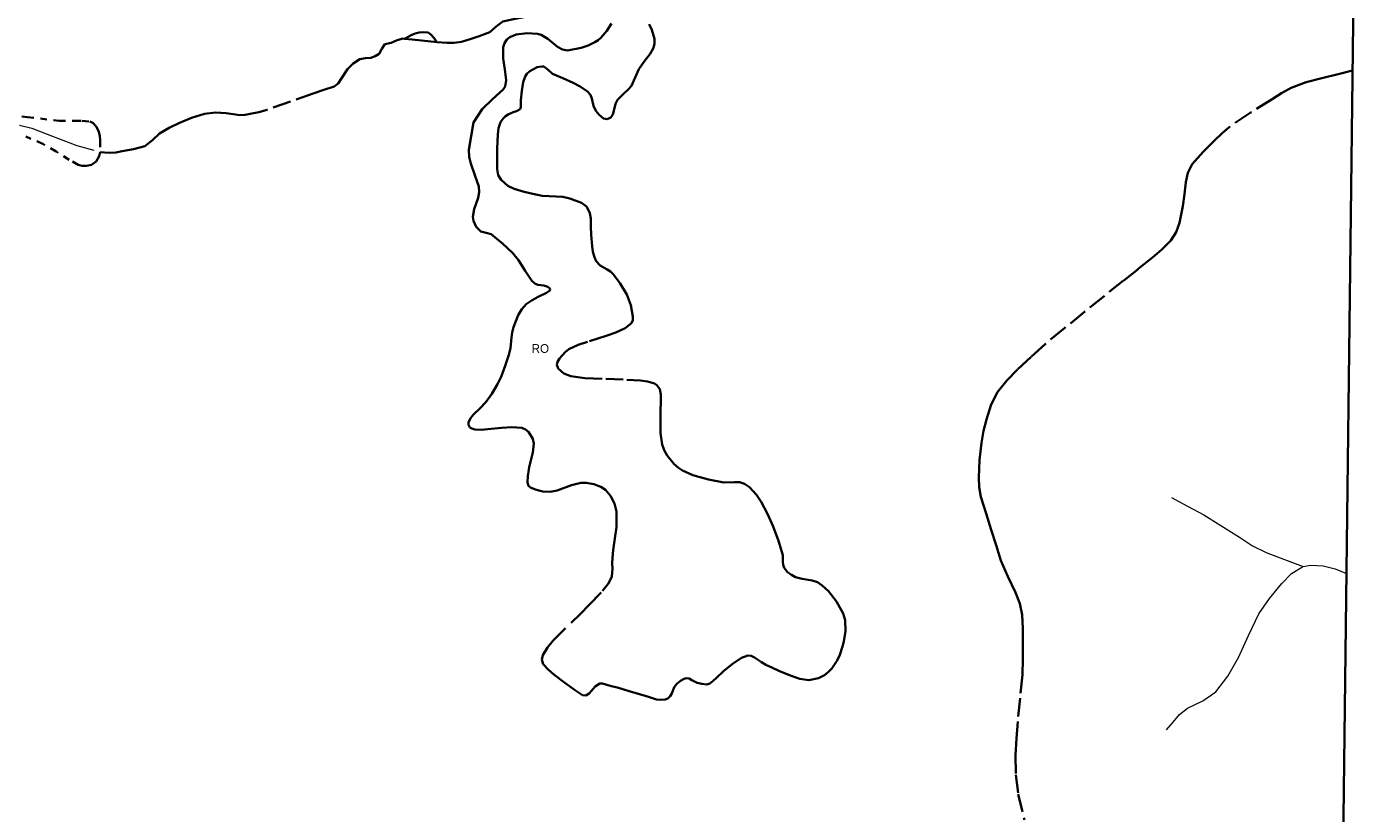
# Model space of a CAD drawing. Header units: metres. Extents: x 407555 to 411072, y 4571682 to 4574038.
# Tile 66 of 67: x 410687 to 411072, y 4573394 to 4573620. Entities that reach past the tile are written whole.
import ezdxf
from ezdxf.enums import TextEntityAlignment as Align

# ---------------------------------------------------------------- set-up
doc = ezdxf.new("R2010")
doc.units = ezdxf.units.M
doc.header["$MEASUREMENT"] = 0
for name, pattern in [('bt5mv20_nopinta', [10, 5, -5]), ('bt5mv20_tlin1', [7, 5.25, -1.75]), ('bt5mv20_tlin7', [3.75, 1.875, -1.875])]:
    doc.linetypes.add(name, pattern=pattern)
for name, color, linetype, lineweight in [('COB02_CN', 7, 'Continuous', 15), ('COB02_LN', 7, 'Continuous', 15), ('ESP02_LN', 7, 'Continuous', 15), ('FLU01_LN', 7, 'Continuous', 15), ('VIA16_LN', 7, 'Continuous', 15), ('VIA21_LN', 7, 'Continuous', 15), ('VIR01_LN', 7, 'Continuous', 15)]:
    doc.layers.add(name, color=color, linetype=linetype, lineweight=lineweight)
doc.styles.add('034', font='txt')

msp = doc.modelspace()

# ---------------------------------------------------------------- linework, layer by layer
at = {"layer": 'COB02_LN', "color": 7, "linetype": 'bt5mv20_nopinta', "lineweight": 35}
for points in [[(410865.42, 4573620.61, 533.71), (410866.18, 4573619.01, 532.78), (410866.93, 4573616.38, 530.89), (410866.9, 4573615.08, 529.93), (410866.57, 4573613.82, 528.95), (410865.67, 4573612.14, 527.49), (410863.98, 4573609.92, 525.28), (410862.41, 4573607.69, 523.06), (410861.39, 4573605.35, 520.64), (410860.29, 4573602.99, 518.41), (410859.49, 4573602.01, 518.03), (410857.83, 4573600.5, 518.22), (410856.3, 4573598.97, 518.36), (410855.73, 4573597.81, 518.15), (410855.25, 4573595.74, 517.78), (410854.92, 4573594.74, 517.6), (410854.39, 4573593.88, 517.47), (410853.33, 4573593.39, 517.42), (410852.23, 4573593.61, 517.6), (410851.03, 4573594.67, 518.36), (410850.07, 4573595.79, 519.42), (410849.43, 4573597.2, 520.89), (410848.97, 4573599.35, 523.25), (410848.52, 4573600.38, 524.36), (410847.64, 4573601.36, 525.36), (410845.6, 4573602.71, 526.8), (410843.55, 4573603.76, 528.26), (410840.61, 4573605.1, 530.68), (410837.67, 4573606.39, 533.12), (410836.38, 4573607.49, 534.44), (410835.17, 4573608.45, 535.74), (410834.59, 4573608.52, 536.08), (410833.25, 4573608.25, 536.22), (410831.12, 4573607.17, 535.73), (410830.28, 4573606.43, 535.34), (410829.76, 4573605.64, 534.95), (410829.27, 4573604.03, 534.04), (410828.84, 4573601.51, 532.33), (410828.53, 4573598.88, 530.97), (410828.6, 4573597.47, 530.72), (410828.58, 4573596.78, 530.76), (410828.32, 4573596.23, 530.97), (410827.36, 4573595.72, 531.64), (410826.32, 4573595.37, 532.34), (410824.89, 4573594.71, 533.29), (410824.18, 4573594.28, 533.7)], [(410853.91, 4573619.79, 550.71), (410854.55, 4573620.79, 550.04)], [(410830.73, 4573488.22, 504.83), (410830.48, 4573489.2, 507.25), (410830.6, 4573491.05, 511.14), (410830.78, 4573492.22, 512.88), (410830.98, 4573493.59, 514.29), (410831.3, 4573495.1, 515.15), (410832, 4573497.77, 515.91), (410832.32, 4573500.39, 516.42), (410832.01, 4573501.73, 516.7), (410830.75, 4573503.69, 517.1), (410829.86, 4573504.42, 517.28), (410828.86, 4573504.86, 517.45), (410825.93, 4573505.08, 517.7), (410822.99, 4573504.9, 517.89), (410819.08, 4573504.5, 518.69), (410817.19, 4573504.33, 519.41), (410815.38, 4573504.4, 520.39), (410814.49, 4573504.62, 521.18), (410813.96, 4573504.94, 522.03), (410813.54, 4573505.71, 523.78), (410813.59, 4573506.42, 525.18), (410814.14, 4573507.6, 527.23), (410815.11, 4573508.78, 528.91), (410816.8, 4573510.4, 530.77), (410818.49, 4573512.24, 532.25), (410820.22, 4573514.63, 533.34), (410821.88, 4573517.34, 533.91), (410822.91, 4573519.44, 534.01), (410824.11, 4573522.65, 533.73), (410825.11, 4573525.76, 533.04), (410825.57, 4573527.75, 532.11), (410825.91, 4573530.72, 530.13), (410826.11, 4573532.21, 529.3), (410826.47, 4573533.7, 528.83), (410827.83, 4573537.21, 528.63), (410828.82, 4573538.88, 528.69), (410830.09, 4573540.29, 528.83), (410831.8, 4573541.43, 529.05), (410833.57, 4573542.44, 529.41), (410835.95, 4573543.62, 530.2), (410836.84, 4573544.21, 530.77), (410837, 4573544.51, 531.09), (410836.9, 4573544.8, 531.42), (410836.3, 4573545.32, 532.32), (410835.2, 4573545.7, 534.33), (410833.44, 4573545.87, 537.65), (410832.56, 4573546.23, 539.12), (410831.68, 4573547.04, 540.26), (410829.77, 4573549.93, 542.01), (410827.86, 4573552.98, 543.09), (410826.28, 4573554.93, 543.59), (410823.34, 4573557.76, 544.28), (410820.08, 4573560.4, 544.84), (410818.6, 4573560.78, 545.03), (410817.07, 4573561.2, 545.15), (410815.74, 4573562.55, 545.17), (410814.97, 4573564.19, 545.17), (410814.83, 4573565.41, 545.19), (410815.2, 4573567.59, 545.22), (410816.3, 4573570.86, 545.28), (410816.63, 4573572.47, 545.33), (410816.53, 4573574.04, 545.4), (410815.35, 4573577.32, 545.69), (410814.19, 4573580.65, 546.12), (410813.71, 4573582.62, 546.42), (410813.61, 4573584.6, 546.68), (410814.28, 4573588.52, 547), (410814.95, 4573592.44, 547.33), (410817.49, 4573596.28, 548.63), (410820.47, 4573599.11, 549.12), (410823.45, 4573601.93, 549.6), (410824.06, 4573602.76, 549.7), (410824.39, 4573604.55, 549.75), (410823.92, 4573607.65, 549.66), (410823.53, 4573610.74, 549.58), (410823.46, 4573612.95, 549.58), (410823.52, 4573614.05, 549.58), (410823.84, 4573615.15, 549.58), (410824.55, 4573616.22, 549.61), (410825.4, 4573616.92, 549.68), (410827.24, 4573617.69, 549.87), (410830.42, 4573618.05, 550.2), (410833.33, 4573617.88, 550.45), (410834.41, 4573617.58, 550.51), (410836.27, 4573616.39, 550.62), (410839.06, 4573614.14, 550.77), (410840.48, 4573613.35, 550.84), (410841.92, 4573613.1, 550.9), (410845.87, 4573613.81, 551.02), (410847.88, 4573614.52, 551.07), (410849.83, 4573615.49, 551.12), (410850.72, 4573616.07, 551.23), (410851.5, 4573616.74, 551.35), (410853.19, 4573618.75, 551.14), (410853.91, 4573619.79, 550.71)], [(410824.18, 4573594.28, 533.7), (410823.48, 4573593.62, 534.02), (410822.74, 4573592.52, 534.18), (410822.14, 4573590.78, 533.98), (410821.92, 4573588.99, 533.58), (410821.78, 4573584.94, 532.52), (410821.8, 4573580.89, 531.51), (410821.76, 4573579.08, 531.5), (410822.08, 4573577.28, 531.48), (410822.87, 4573575.96, 531.16), (410824.87, 4573574.28, 530.43), (410826.68, 4573573.44, 529.71), (410829.53, 4573572.59, 528.3), (410832.04, 4573571.95, 526.42), (410834.72, 4573571.44, 523.74), (410838.69, 4573571.25, 519.68), (410840.65, 4573571.08, 517.65), (410842.58, 4573570.64, 515.64), (410845.96, 4573569.43, 512.13), (410847.37, 4573568.3, 510.41), (410847.92, 4573567.49, 509.56), (410848.33, 4573566.46, 508.74), (410848.61, 4573564.94, 507.93), (410848.67, 4573562.59, 507.35), (410848.75, 4573560.22, 506.96), (410849, 4573556.98, 506.75), (410849.22, 4573555.36, 506.63), (410849.66, 4573553.8, 506.17), (410850.21, 4573552.67, 505.43), (410851.36, 4573551.4, 503.67), (410853.28, 4573550.31, 500.52), (410854.24, 4573549.71, 498.98), (410855.14, 4573548.82, 497.64), (410857.09, 4573546.21, 494.91), (410858.97, 4573543.06, 492.43), (410860.08, 4573540.01, 490.98), (410860.68, 4573536.82, 490.05), (410860.71, 4573535.78, 489.9), (410860.32, 4573534.84, 490.13), (410858.53, 4573533.4, 491.54), (410855.77, 4573532.19, 493.87), (410853.05, 4573531.25, 496.32), (410847.69, 4573529.55, 501.57), (410845.01, 4573528.69, 504.23), (410842.34, 4573527.41, 506.77), (410841.25, 4573526.56, 507.54), (410839.64, 4573524.72, 508.09), (410839.1, 4573523.78, 508.05), (410838.89, 4573522.97, 507.76), (410839.29, 4573521.92, 507.1), (410840.94, 4573520.46, 505.9), (410842.88, 4573519.63, 504.47), (410846.89, 4573519.12, 500.9), (410852.9, 4573518.92, 495.54), (410858.92, 4573518.67, 490.19), (410862.89, 4573518.41, 486.73), (410864.89, 4573518.14, 485.02), (410866.87, 4573517.59, 483.33), (410867.57, 4573517.12, 482.81), (410868.39, 4573515.9, 482.32), (410868.72, 4573514.43, 482.17), (410868.69, 4573512.16, 482.23), (410868.66, 4573509.89, 482.38), (410868.62, 4573507.76, 482.57), (410868.59, 4573505.64, 482.81), (410868.63, 4573503.37, 483.27), (410869.13, 4573500.09, 484.31), (410869.71, 4573498.49, 484.83), (410870.56, 4573496.89, 485.26), (410872.59, 4573494.4, 485.72), (410873.75, 4573493.42, 485.66), (410874.96, 4573492.64, 485.26), (410877.92, 4573491.3, 483.6), (410882.39, 4573490.05, 480.58), (410886.82, 4573489.17, 477.24), (410889.85, 4573489.25, 474.74), (410891.32, 4573489.28, 473.48), (410892.74, 4573488.83, 472.28), (410894.11, 4573487.87, 471.13), (410896.18, 4573485.65, 469.31), (410897.52, 4573483.62, 468.14), (410899.28, 4573480.2, 466.8), (410900.91, 4573476.54, 466.05), (410902.45, 4573472.48, 465.88), (410903.69, 4573468.36, 466.03), (410903.75, 4573466.51, 466.2), (410903.77, 4573465.58, 466.3), (410904.1, 4573464.67, 466.36), (410905.1, 4573463.5, 466.16), (410906.22, 4573462.66, 465.68), (410907.31, 4573462.05, 464.99), (410909.25, 4573461.52, 463.16), (410912.17, 4573461.07, 460.16), (410913.62, 4573460.59, 459.11), (410915.05, 4573459.67, 458.7)], [(410915.05, 4573459.67, 458.7), (410916.82, 4573457.97, 458.71), (410919.11, 4573455, 458.76), (410920.99, 4573451.63, 458.82), (410921.62, 4573449.65, 458.85), (410921.71, 4573446.56, 458.89), (410921.19, 4573443.55, 458.97), (410920.83, 4573442.12, 459.18), (410920.07, 4573439.74, 460.17), (410919.33, 4573438.09, 461.22), (410917.82, 4573435.85, 462.91), (410916.84, 4573434.84, 463.66), (410915.67, 4573433.91, 464.25), (410913.97, 4573433.04, 464.79), (410911.17, 4573432.52, 465.47), (410908.57, 4573432.85, 466.24), (410906.14, 4573433.7, 467.53), (410902.58, 4573435.2, 470.01), (410900.77, 4573436.02, 471.17), (410898.88, 4573436.86, 472.05), (410897.59, 4573437.63, 472.41), (410895.61, 4573439.02, 472.59), (410894.62, 4573439.48, 472.53), (410893.66, 4573439.57, 472.38), (410891.84, 4573438.93, 471.94), (410889.21, 4573437.1, 471.11), (410886.66, 4573435.03, 470.17), (410884.7, 4573433.2, 468.79), (410883.77, 4573432.3, 468.13), (410882.74, 4573431.54, 467.89), (410881.89, 4573431.27, 468.09), (410880.48, 4573431.39, 468.81), (410879.16, 4573431.7, 469.65), (410877.58, 4573432.52, 470.97), (410876.81, 4573432.94, 471.61), (410876.02, 4573433.07, 472.03), (410875.37, 4573432.88, 472.09), (410874.33, 4573432.25, 471.82), (410873.33, 4573431.46, 471.41), (410872.54, 4573430.43, 470.91), (410871.84, 4573428.66, 470.03), (410871.4, 4573427.87, 469.65), (410870.74, 4573427.27, 469.39), (410869.98, 4573426.97, 469.34), (410868.71, 4573426.8, 469.57), (410867.52, 4573426.96, 469.95), (410865.14, 4573427.67, 471.37), (410861.66, 4573428.74, 474.29), (410859.89, 4573429.28, 475.41), (410858.07, 4573429.82, 475.86), (410856.56, 4573430.25, 475.67), (410854.19, 4573430.9, 474.82), (410851.97, 4573431.54, 473.67), (410851.19, 4573431.54, 473.15), (410849.92, 4573430.65, 472.07), (410848.12, 4573428.67, 470.39), (410847.2, 4573428.1, 469.73), (410846.22, 4573428.23, 469.31), (410844.22, 4573429.48, 468.97), (410841.14, 4573431.68, 469), (410838.07, 4573434.14, 469.3), (410836.42, 4573435.59, 469.44), (410834.99, 4573437.12, 469.89), (410834.58, 4573438.41, 470.59), (410834.9, 4573439.66, 471.45), (410836.24, 4573441.82, 473.44), (410837.88, 4573443.83, 475.4), (410843.02, 4573448.97, 479.83), (410845.64, 4573451.52, 482.04), (410848.15, 4573454.06, 484.63), (410852.03, 4573458.11, 489.49), (410853.59, 4573460.1, 491.96), (410854.62, 4573462.14, 494.41), (410854.83, 4573464.49, 497.03), (410854.79, 4573465.9, 498.29), (410854.84, 4573467.55, 499.38), (410855.09, 4573469.75, 500.24), (410855.56, 4573473.07, 500.7), (410855.96, 4573476.38, 501), (410856.01, 4573480.89, 501.71), (410855.47, 4573483.14, 502.06), (410854.29, 4573485.39, 502.42), (410852.8, 4573487.04, 502.89), (410851.54, 4573487.9, 503.36), (410849.5, 4573488.7, 504.1), (410847.34, 4573489.08, 504.65), (410845.79, 4573489.07, 504.74), (410843.06, 4573488.39, 504.23), (410838.97, 4573486.92, 502.77), (410836.93, 4573486.5, 502.17), (410834.89, 4573486.61, 501.91), (410833.7, 4573486.9, 501.98), (410832.52, 4573487.24, 502.46), (410831.32, 4573487.71, 503.58), (410830.73, 4573488.22, 504.83)]]:
    msp.add_polyline3d(points, dxfattribs=at)
at = {"layer": 'ESP02_LN', "color": 254, "linetype": 'bt5mv20_tlin7', "lineweight": 35}
msp.add_polyline3d([(410677.95, 4573595.01, 536.51), (410687.02, 4573593.98, 536.9), (410696.08, 4573592.88, 537.26), (410700.52, 4573592.9, 537.34), (410702.74, 4573592.93, 537.37), (410704.96, 4573592.67, 537.4), (410705.78, 4573592.31, 537.42), (410706.74, 4573591.3, 537.45), (410707.44, 4573590.01, 537.49), (410707.82, 4573588.62, 537.65), (410707.9, 4573587.23, 537.82), (410707.87, 4573583.95, 537.57), (410707.58, 4573582.77, 537.87), (410706.74, 4573581.28, 537.81), (410705.44, 4573580.33, 537.69), (410703.99, 4573580.04, 537.58), (410702.76, 4573580.03, 537.58), (410701.57, 4573580.32, 537.58), (410698.95, 4573581.71, 537.34), (410695.25, 4573584.13, 536.82), (410691.41, 4573586.29, 536.43), (410686.51, 4573588.4, 536.32)], dxfattribs=at)
at = {"layer": 'FLU01_LN', "color": 150, "linetype": 'Continuous', "lineweight": 15}
for points in [[(411015.21, 4573484.91, 389.48), (411019.83, 4573482.43, 384.86), (411024.45, 4573479.95, 380.23), (411029.37, 4573476.89, 376.54), (411034.71, 4573473.46, 373.62), (411038.5, 4573471.06, 371.72), (411042.33, 4573469.06, 369.63), (411047.66, 4573467.06, 366.19), (411052.99, 4573465.05, 362.75)], [(411013.8, 4573418.28, 401.57), (411015.65, 4573420.44, 398.91), (411017.5, 4573422.59, 396.24), (411019.82, 4573424.43, 393.68), (411024.2, 4573426.55, 390.12), (411027.97, 4573429.1, 386.61), (411031.36, 4573433.62, 382.03), (411034.42, 4573439.02, 377.48), (411037.29, 4573445.26, 373.23), (411040.31, 4573451.5, 369.83), (411043.29, 4573455.88, 368.22), (411046.84, 4573460.19, 366.55), (411049.61, 4573463.09, 364.75), (411052.79, 4573465.01, 362.86), (411052.99, 4573465.05, 362.75)], [(411052.99, 4573465.05, 362.75), (411055.09, 4573465.49, 361.62), (411058.69, 4573465.28, 359.75), (411062.21, 4573464.39, 357.93), (411065.39, 4573463.09, 356.27)]]:
    msp.add_polyline3d(points, dxfattribs=at)
at = {"layer": 'VIA16_LN', "color": 42, "linetype": 'bt5mv20_nopinta', "lineweight": 15}
msp.add_polyline3d([(410684.74, 4573591.67, 536.13), (410688.27, 4573590.76, 536.33), (410692.71, 4573589.08, 536.58), (410697.14, 4573587.37, 536.87), (410701.21, 4573585.79, 537.17), (410707.87, 4573583.95, 537.57)], dxfattribs=at)
at = {"layer": 'VIA21_LN', "color": 2, "linetype": 'bt5mv20_tlin1', "lineweight": 35}
for points in [[(410834.15, 4573623.7, 550.39), (410831.79, 4573623.17, 550.3), (410829.43, 4573622.64, 550.2), (410826.42, 4573622.04, 549.93), (410823.42, 4573621.43, 549.63), (410821.49, 4573620, 549.57), (410819.63, 4573618.38, 549.5), (410818.12, 4573617.78, 549.35), (410816.59, 4573617.23, 549.17), (410814.07, 4573616.37, 548.82), (410811.49, 4573615.6, 548.47), (410809.45, 4573615.24, 548.26), (410807.41, 4573615.23, 548.03), (410804.49, 4573615.5, 547.63)], [(410804.49, 4573615.5, 547.63), (410803.68, 4573616.65, 547.4), (410802.72, 4573617.68, 547.04), (410801.97, 4573618.24, 546.95), (410800.72, 4573618.36, 546.84), (410799.4, 4573618.26, 546.84), (410798.21, 4573617.95, 546.54), (410797.28, 4573617.61, 546.37), (410795.19, 4573616.46, 546.36)], [(410795.19, 4573616.46, 546.36), (410794.84, 4573616.49, 546.31), (410793.07, 4573616.06, 546.03), (410791.34, 4573615.3, 545.75), (410789.51, 4573614.87, 545.54), (410788.67, 4573613.58, 545.31), (410787.92, 4573612.1, 545.09), (410786.78, 4573611.43, 544.93), (410785.56, 4573610.95, 544.76), (410783.97, 4573610.86, 544.56), (410782.41, 4573610.63, 544.35), (410780.49, 4573609.31, 544.06), (410778.8, 4573607.69, 543.8), (410777.05, 4573604.95, 543.57), (410776.17, 4573603.64, 543.48), (410774.96, 4573602.77, 543.37), (410772, 4573601.75, 543.11), (410769.03, 4573600.77, 542.83), (410762.45, 4573598.42, 542.06), (410755.82, 4573596.1, 541.25), (410753.4, 4573595.43, 541.09), (410750.95, 4573594.89, 540.92), (410749.47, 4573594.62, 540.68), (410747.99, 4573594.49, 540.44), (410746.03, 4573594.77, 540.24), (410744.06, 4573595.14, 540.05), (410740.96, 4573595.25, 539.78), (410737.85, 4573594.92, 539.53), (410734.08, 4573593.8, 539.36), (410730.44, 4573592.27, 539.21), (410727.63, 4573590.86, 538.95), (410724.94, 4573589.3, 538.71), (410722.88, 4573587.34, 538.61), (410720.66, 4573585.62, 538.51), (410717.45, 4573584.77, 538.34), (410714.21, 4573584.22, 538.13), (410712.34, 4573583.84, 537.89), (410710.46, 4573583.7, 537.68), (410707.87, 4573583.95, 537.57)], [(410804.49, 4573615.5, 547.63), (410803.72, 4573615.57, 547.52), (410800.03, 4573615.94, 547), (410797.43, 4573616.24, 546.66), (410795.19, 4573616.46, 546.36)], [(411067.16, 4573607.34, 431.25), (411062.99, 4573606.25, 431.15), (411058.32, 4573605.17, 431.01), (411053.86, 4573603.96, 430.73), (411049.54, 4573602.36, 430.36), (411046.77, 4573600.8, 430.08), (411044.08, 4573599.1, 429.8), (411037.83, 4573595.22, 429.15), (411031.75, 4573591.12, 428.51), (411029.61, 4573589.26, 428.07), (411027.58, 4573587.26, 427.64), (411024.26, 4573584.05, 427.37), (411021.13, 4573580.5, 427.11), (411019.92, 4573578.03, 426.9), (411019.35, 4573575.34, 426.71), (411018.9, 4573571.88, 426.56), (411018.46, 4573568.42, 426.46), (411018.03, 4573566.02, 426.49), (411017.5, 4573563.63, 426.44), (411016.59, 4573560.94, 426.11), (411015.04, 4573558.57, 425.76), (411012.47, 4573556.03, 425.35), (411009.74, 4573553.72, 424.95), (411005.61, 4573550.41, 424.36), (411001.47, 4573547.1, 423.9), (410995.87, 4573542.62, 423.54), (410990.27, 4573538.14, 423.24), (410984.59, 4573533.51, 422.97), (410978.95, 4573528.82, 422.65), (410974.94, 4573525.25, 422.26), (410971.04, 4573521.56, 421.82), (410967.95, 4573518.45, 421.51), (410965.22, 4573514.99, 421.21), (410963.4, 4573511.26, 420.69), (410962.19, 4573507.29, 420.24), (410961.33, 4573503.95, 420.15), (410960.68, 4573500.57, 420.08), (410960.14, 4573495.59, 419.91), (410959.99, 4573490.6, 419.77), (410960.07, 4573487.83, 419.8), (410960.55, 4573485.1, 419.9), (410962.03, 4573480.33, 420.12), (410963.52, 4573475.6, 420.34), (410964.88, 4573471.19, 420.51), (410966.24, 4573466.78, 420.68), (410968.24, 4573462.2, 420.89), (410970.45, 4573457.67, 421.21), (410971.69, 4573454.51, 421.5), (410972.41, 4573451.25, 421.79), (410972.57, 4573447.26, 422.14), (410972.56, 4573443.26, 422.49), (410972.55, 4573438.64, 422.8), (410972.43, 4573434.02, 423.08), (410971.81, 4573427.33, 423.7), (410971.09, 4573420.63, 424.28), (410970.74, 4573415.79, 424.45), (410970.49, 4573410.94, 424.61), (410970.56, 4573405.36, 424.93), (410971.25, 4573399.79, 425.25), (410973.01, 4573392.4, 425.63)]]:
    msp.add_polyline3d(points, dxfattribs=at)
at = {"layer": 'VIR01_LN', "color": 7, "linetype": 'Continuous', "lineweight": 35, "flags": 128}
msp.add_lwpolyline([(407584.03, 4574038.19), (411071.92, 4573994.66), (411043.52, 4571681.77), (407554.51, 4571725.33)], close=True, dxfattribs=at)

# ---------------------------------------------------------------- texts
at = {"layer": 'COB02_CN', "color": 251, "linetype": 'Continuous', "lineweight": 0, "style": '034'}
msp.add_text('RO', height=2.5, dxfattribs=at).set_placement((410834.15, 4573527.61), align=Align.MIDDLE_CENTER)

doc.saveas('drawing.dxf')
